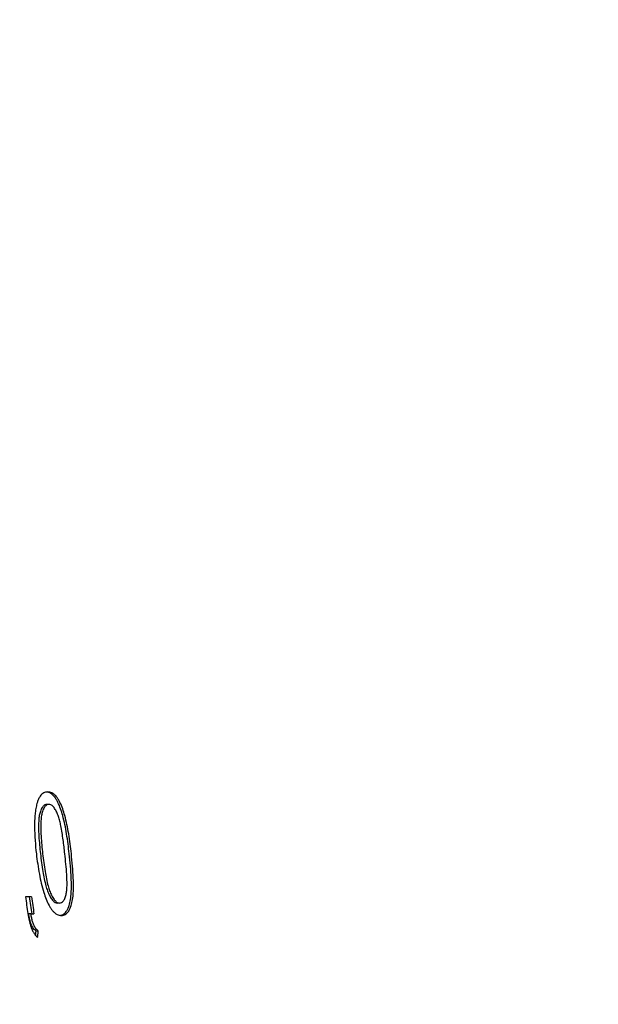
# Model space of a CAD drawing. Header units: millimetres. Extents: x 8 to 862, y 8 to 585.
# Tile 35 of 84: x 328 to 348, y 204 to 236. Entities that reach past the tile are written whole.
import ezdxf

# ---------------------------------------------------------------- set-up
doc = ezdxf.new("R2010")
doc.units = ezdxf.units.MM
doc.layers.add('DIMENSIONS', color=2, linetype='Continuous')
doc.layers.add('OUTLINE', color=7, linetype='Continuous', lineweight=25)
doc.styles.add('SLDTEXTSTYLE0', font='TXT', dxfattribs={"width": 0.75})
doc.dimstyles.new('SLDDIMSTYLE2', dxfattribs={"dimtxt": 3.5, "dimasz": 2, "dimexe": 0, "dimexo": 0.0625, "dimgap": 0.875, "dimtad": 1, "dimrnd": 1e-09, "dimzin": 12, "dimdsep": 46, "dimtxsty": 'SLDTEXTSTYLE0', "dimsah": 1, "dimcen": 0.09, "dimadec": 0, "dimazin": 3, "dimtfac": 1, "dimtofl": 0, "dimtmove": 0, "dimatfit": 3, "dimfxl": 0, "dimfrac": 2, "dimtolj": 1, "dimtzin": 12, "dimarcsym": 0})

# ---------------------------------------------------------------- blocks, each defined once
blk = doc.blocks.new('_D_37')
at = {"layer": 'DIMENSIONS'}
blk.add_line((281.059, 256.614), (354.209, 256.614), dxfattribs=at)
for points in [[(281.059, 256.614), (283.059, 256.114), (283.059, 257.114)], [(354.209, 256.614), (352.209, 257.114), (352.209, 256.114)]]:
    blk.add_solid(points, dxfattribs=at)
at = {"layer": 'DIMENSIONS', "insert": (323.606, 261.126), "char_height": 3.5, "attachment_point": 1, "style": 'SLDTEXTSTYLE0'}
blk.add_mtext('73,15', dxfattribs=at)

msp = doc.modelspace()

# ---------------------------------------------------------------- linework, layer by layer
at = {"layer": 'OUTLINE'}
for p, q in [((329.34265, 210.17362), (329.27171, 210.17362)), ((328.76168, 207.10869), (328.56067, 207.10869)), ((329.69376, 206.9009), (329.622, 206.9009)), ((328.74291, 206.53726), (328.6681, 206.53726)), ((328.74291, 206.53726), (328.84332, 206.53726)), ((328.98791, 205.96501), (328.91337, 205.96501))]:
    msp.add_line(p, q, dxfattribs=at)
for centre, radius, start, end in [((391.52073, 215.88391), 63.56866, 187.9346377, 188.4439012), ((392.28857, 215.88517), 64.20392, 187.8567569, 188.3718613), ((392.17325, 215.87732), 64.01497, 187.8730079, 188.3896546)]:
    msp.add_arc(centre, radius, start, end, dxfattribs=at)
for points, knots in [([(329.29794, 210.5892), (329.27515, 210.58721), (329.22967, 210.58325), (329.16308, 210.5592), (329.10262, 210.51339), (329.04497, 210.4459), (328.99481, 210.35692), (328.9578, 210.25953), (328.93964, 210.19431), (328.93207, 210.16713)], [0, 0, 0, 0, 0.12906671, 0.25756936, 0.39516643, 0.53295996, 0.70482076, 0.87697585, 1, 1, 1, 1]), ([(330.08451, 208.53564), (330.07172, 208.64588), (330.04612, 208.86635), (329.99928, 209.18981), (329.94245, 209.50474), (329.87675, 209.78447), (329.80083, 210.03339), (329.7275, 210.21097), (329.65629, 210.3398), (329.59911, 210.42198), (329.53777, 210.48864), (329.47402, 210.53915), (329.40574, 210.57313), (329.34624, 210.58632), (329.31049, 210.58845), (329.29794, 210.5892)], [0, 0, 0, 0, 0.1374533, 0.27487135, 0.40325229, 0.53153562, 0.628525, 0.72525464, 0.77193079, 0.81854866, 0.85837503, 0.89816133, 0.93823054, 0.97831126, 1, 1, 1, 1]), ([(330.0149, 208.53564), (330.00213, 208.64585), (329.97659, 208.86624), (329.92983, 209.18941), (329.87308, 209.50388), (329.80742, 209.7835), (329.73137, 210.03281), (329.6577, 210.21093), (329.58621, 210.33998), (329.52886, 210.42214), (329.46733, 210.48889), (329.40335, 210.53911), (329.33611, 210.57334), (329.29062, 210.58142), (329.26853, 210.58534)], [0, 0, 0, 0, 0.1406761, 0.28131467, 0.41248747, 0.54355562, 0.64326021, 0.74269337, 0.79052738, 0.83829855, 0.87919687, 0.92005096, 0.96119112, 1, 1, 1, 1]), ([(328.93207, 210.16713), (328.91978, 210.10875), (328.8952, 209.99201), (328.86648, 209.74559), (328.85796, 209.40815), (328.87579, 208.98194), (328.90663, 208.68466), (328.92208, 208.53564)], [0, 0, 0, 0, 0.11419881, 0.22837351, 0.46243452, 0.730523, 1, 1, 1, 1]), ([(329.27171, 210.17362), (329.24813, 210.17087), (329.19567, 210.16474), (329.13718, 210.11065), (329.09529, 210.04484), (329.05807, 209.95913), (329.02458, 209.8418), (328.99702, 209.6504), (328.99188, 209.40841), (329.00751, 209.02291), (329.03705, 208.73219), (329.05685, 208.53726)], [0, 0, 0, 0, 0.05334651, 0.11869234, 0.16173364, 0.20486479, 0.28984937, 0.37491683, 0.52958234, 0.68458762, 1, 1, 1, 1]), ([(329.34265, 210.17362), (329.31907, 210.17085), (329.26679, 210.16471), (329.20856, 210.11064), (329.16689, 210.04503), (329.12976, 209.95931), (329.09637, 209.84187), (329.06897, 209.65031), (329.06397, 209.40826), (329.07975, 209.02282), (329.10937, 208.73215), (329.12922, 208.53726)], [0, 0, 0, 0, 0.05337425, 0.11835005, 0.16132022, 0.2043799, 0.28949447, 0.37469559, 0.52942874, 0.68449608, 1, 1, 1, 1]), ([(329.869, 208.53726), (329.85109, 208.69221), (329.82421, 208.92474), (329.77915, 209.23475), (329.74241, 209.44163), (329.70259, 209.62206), (329.65868, 209.77461), (329.60227, 209.9164), (329.5442, 210.02328), (329.49002, 210.09554), (329.43775, 210.14488), (329.3861, 210.17115), (329.35235, 210.17307), (329.34265, 210.17362)], [0, 0, 0, 0, 0.25351166, 0.38043544, 0.50731554, 0.59315469, 0.67906801, 0.76441981, 0.84345253, 0.88362445, 0.92362968, 0.97805668, 1, 1, 1, 1]), ([(328.92208, 208.53564), (328.93602, 208.42333), (328.9639, 208.19874), (329.01793, 207.87145), (329.08368, 207.55467), (329.15905, 207.27558), (329.24468, 207.02817), (329.32463, 206.85328), (329.39975, 206.72736), (329.46162, 206.64375), (329.53165, 206.57299), (329.60681, 206.52019), (329.68413, 206.49248), (329.73397, 206.4877), (329.75895, 206.48531)], [0, 0, 0, 0, 0.14006701, 0.28009845, 0.40936947, 0.5385338, 0.63559354, 0.73239732, 0.77765504, 0.82284771, 0.8687502, 0.91455991, 0.95716987, 1, 1, 1, 1]), ([(329.05685, 208.53726), (329.08139, 208.33981), (329.11589, 208.06221), (329.18138, 207.70648), (329.231, 207.49306), (329.28861, 207.30726), (329.35389, 207.15607), (329.42765, 207.02883), (329.50447, 206.94442), (329.57064, 206.90497), (329.60719, 206.90207), (329.622, 206.9009)], [0, 0, 0, 0, 0.32205455, 0.45279932, 0.58343447, 0.67470279, 0.76577208, 0.85117384, 0.91822051, 0.96685905, 1, 1, 1, 1]), ([(329.12922, 208.53726), (329.15377, 208.34009), (329.18838, 208.0621), (329.25409, 207.70531), (329.3039, 207.49151), (329.36124, 207.30688), (329.4262, 207.15617), (329.49971, 207.02885), (329.57684, 206.9443), (329.64241, 206.90504), (329.67885, 206.9021), (329.69376, 206.9009)], [0, 0, 0, 0, 0.32175584, 0.45364443, 0.58541608, 0.67521371, 0.76482342, 0.85236102, 0.91846251, 0.96663231, 1, 1, 1, 1]), ([(329.69376, 206.9009), (329.71676, 206.90407), (329.76493, 206.91073), (329.81807, 206.96029), (329.85538, 207.02096), (329.88918, 207.10289), (329.91902, 207.21459), (329.94121, 207.38824), (329.94325, 207.60146), (329.92975, 207.88043), (329.90526, 208.19262), (329.88109, 208.42237), (329.869, 208.53726)], [0, 0, 0, 0, 0.05251388, 0.1099967, 0.1520741, 0.19426289, 0.27623929, 0.358304, 0.49284898, 0.62768654, 0.81381177, 1, 1, 1, 1]), ([(329.72258, 206.49041), (329.73235, 206.49153), (329.76368, 206.49512), (329.81364, 206.51549), (329.86714, 206.55788), (329.92035, 206.62076), (329.96844, 206.70768), (330.01887, 206.842), (330.05953, 207.01739), (330.08263, 207.24038), (330.08787, 207.47687), (330.08039, 207.77523), (330.05632, 208.12854), (330.02871, 208.39991), (330.0149, 208.53564)], [0, 0, 0, 0, 0.01765133, 0.05661164, 0.09591118, 0.13527659, 0.19186998, 0.24862422, 0.34514734, 0.44188463, 0.54778457, 0.65377187, 0.82682814, 1, 1, 1, 1]), ([(329.75895, 206.48531), (329.78059, 206.48745), (329.82375, 206.49171), (329.88492, 206.51504), (329.93804, 206.55762), (329.99099, 206.62007), (330.03879, 206.70658), (330.08904, 206.84042), (330.12962, 207.01544), (330.15269, 207.23815), (330.1579, 207.47436), (330.15037, 207.77298), (330.12618, 208.12713), (330.0984, 208.39944), (330.08451, 208.53564)], [0, 0, 0, 0, 0.03816266, 0.07613117, 0.11443054, 0.15279233, 0.20794448, 0.26325231, 0.35770324, 0.45236413, 0.55597876, 0.65967813, 0.82978233, 1, 1, 1, 1]), ([(328.64115, 206.54943), (328.65387, 206.4716), (328.67529, 206.34046), (328.72307, 206.15824), (328.77525, 206.02082), (328.8351, 205.90825), (328.89554, 205.82252), (328.94142, 205.77877), (328.96317, 205.75804)], [0, 0, 0, 0, 0.26598619, 0.44820678, 0.62980905, 0.75769734, 0.88517423, 1, 1, 1, 1]), ([(328.91337, 205.96501), (328.8844, 205.99121), (328.82457, 206.04531), (328.76159, 206.16214), (328.71988, 206.28337), (328.69047, 206.40703), (328.67589, 206.49191), (328.6681, 206.53726)], [0, 0, 0, 0, 0.20409432, 0.42143063, 0.60487323, 0.78889489, 1, 1, 1, 1]), ([(328.98791, 205.96501), (328.95894, 205.99127), (328.89919, 206.04544), (328.83629, 206.1624), (328.79459, 206.28381), (328.76524, 206.40745), (328.75067, 206.49218), (328.74291, 206.53726)], [0, 0, 0, 0, 0.20421132, 0.421261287, 0.605350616, 0.790026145, 1, 1, 1, 1]), ([(328.89661, 205.82682), (328.89799, 205.83838), (328.90142, 205.86719), (328.90702, 205.91326), (328.91125, 205.94776), (328.91337, 205.96501)], [0, 0, 0, 0, 0.25107901, 0.625560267, 1, 1, 1, 1]), ([(328.96317, 205.75804), (328.96723, 205.79253), (328.97332, 205.84426), (328.98162, 205.91326), (328.98581, 205.94776), (328.98791, 205.96501)], [0, 0, 0, 0, 0.500005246, 0.7500208, 1, 1, 1, 1])]:
    msp.add_open_spline(points, degree=3, knots=knots, dxfattribs=at)

# ---------------------------------------------------------------- dimensions: what is measured, and where the dimension line sits
at = {"layer": 'DIMENSIONS'}
dim = msp.add_linear_dim(base=(354.20884, 256.61401), p1=(281.05884, 279.63342), p2=(354.20884, 171.08726), dimstyle='SLDDIMSTYLE2', dxfattribs=at)
dim.commit()
dim.dimension.update_dxf_attribs({"geometry": '_D_37', "text_midpoint": (329.42431, 256.61401), "dimtype": 160})

doc.saveas('drawing.dxf')
